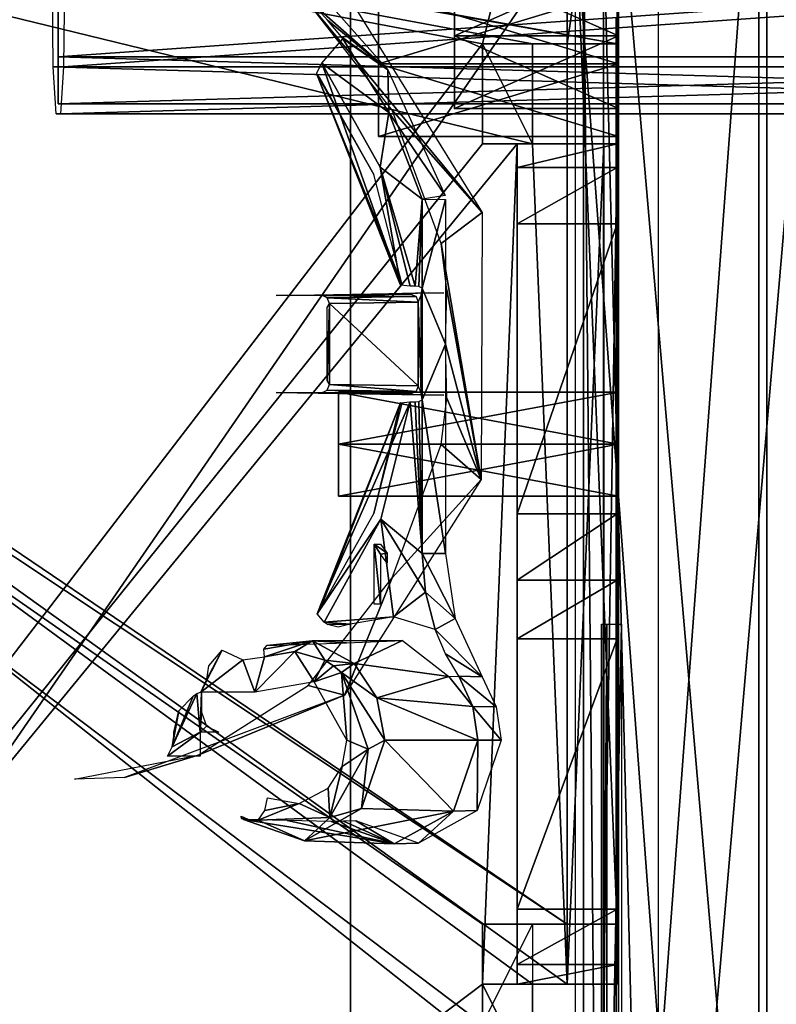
# Model space of a CAD drawing. Header units: millimetres. Extents: x -95 to 107, y -68 to 6.
# Tile 17 of 21: x 46 to 65, y -31 to -6. Entities that reach past the tile are written whole.
import ezdxf

# ---------------------------------------------------------------- set-up
doc = ezdxf.new("R2010")
doc.units = ezdxf.units.MM
doc.header["$LTSCALE"] = 101.851852
doc.layers.get('0').update_dxf_attribs({"linetype": 'CONTINUOUS'})

msp = doc.modelspace()

# ---------------------------------------------------------------- linework, layer by layer
at = {"color": 0, "linetype": 'Continuous'}
for points in [[(16.47, 4.274, 201.306), (16.47, -66.882, 200.754), (65.82, 4.744, 172.817), (16.47, 4.274, 201.306)], [(16.47, -66.882, 200.754), (65.82, -66.91, 172.261), (65.82, 4.744, 172.817), (16.47, -66.882, 200.754)], [(16.673, 4.579, -201.315), (66.023, 4.828, -172.823), (66.023, -66.828, -172.823), (16.673, 4.579, -201.315)], [(16.673, -66.579, -201.315), (16.673, 4.579, -201.315), (66.023, -66.828, -172.823), (16.673, -66.579, -201.315)], [(64.523, -65.239, -171.379), (64.523, 3.239, -171.379), (59.944, -58.2, -174.023), (64.523, -65.239, -171.379)], [(59.944, -58.2, -174.023), (64.523, 3.239, -171.379), (59.944, -3.8, -174.023), (59.944, -58.2, -174.023)], [(64.523, -65.239, -171.379), (64.523, 1.448, -170.7), (64.523, 3.239, -171.379), (64.523, -65.239, -171.379)], [(64.32, 3.166, 171.361), (64.32, -65.309, 170.83), (59.741, -3.893, 173.95), (64.32, 3.166, 171.361)], [(64.32, -65.309, 170.83), (64.32, 3.166, 171.361), (64.32, -63.514, 170.164), (64.32, -65.309, 170.83)], [(64.32, -63.514, 170.164), (64.32, 3.166, 171.361), (64.32, 1.381, 170.668), (64.32, -63.514, 170.164)], [(54.122, -63, -173.784), (54.122, 2, -173.784), (54.122, 2, 173.784), (54.122, -63, -173.784)], [(54.122, -63, 173.784), (54.122, -63, -173.784), (54.122, 2, 173.784), (54.122, -63, 173.784)], [(59.532, 1.5, 170.961), (59.532, -29, 170.961), (15.267, 1, 196.518), (59.532, 1.5, 170.961)], [(57.416, -7, -172.183), (59.532, 1.5, -170.961), (15.267, 1, -196.518), (57.416, -7, -172.183)], [(16.517, 1, -198.683), (60.782, 1.5, -173.126), (60.782, -7, -173.126), (16.517, 1, -198.683)], [(59.532, -7, -170.961), (59.532, 1.5, -170.961), (57.416, -7, -172.183), (59.532, -7, -170.961)], [(59.532, -29, 170.961), (59.532, 1.5, 170.961), (60.782, -29, 173.126), (59.532, -29, 170.961)], [(60.782, -29, 173.126), (59.532, 1.5, 170.961), (60.782, 1.5, 173.126), (60.782, -29, 173.126)], [(59.532, 1.5, -170.961), (59.532, -7, -170.961), (60.782, 1.5, -173.126), (59.532, 1.5, -170.961)], [(60.782, 1.5, -173.126), (59.532, -7, -170.961), (60.782, -7, -173.126), (60.782, 1.5, -173.126)], [(64.523, -63.448, -170.7), (64.523, 1.448, -170.7), (64.523, -65.239, -171.379), (64.523, -63.448, -170.7)], [(57.416, -52.5, 172.183), (57.416, -55, 172.183), (14.401, 1, 197.018), (57.416, -52.5, 172.183)], [(14.401, 1, 197.018), (57.416, -55, 172.183), (15.267, -63, 196.518), (14.401, 1, 197.018)], [(58.282, -52.5, 171.683), (57.416, -52.5, 172.183), (14.401, 1, 197.018), (58.282, -52.5, 171.683)], [(57.416, -31.5, 172.183), (58.282, -52.5, 171.683), (14.401, 1, 197.018), (57.416, -31.5, 172.183)], [(57.416, -29, 172.183), (57.416, -31.5, 172.183), (14.401, 1, 197.018), (57.416, -29, 172.183)], [(59.532, -29, 170.961), (57.416, -29, 172.183), (14.401, 1, 197.018), (59.532, -29, 170.961)], [(15.267, 1, 196.518), (59.532, -29, 170.961), (14.401, 1, 197.018), (15.267, 1, 196.518)], [(14.401, -63, -197.018), (57.416, -7, -172.183), (15.267, 1, -196.518), (14.401, -63, -197.018)], [(15.651, 1, -199.183), (16.517, 1, -198.683), (60.782, -7, -173.126), (15.651, 1, -199.183)], [(16.517, -63, -198.683), (15.651, 1, -199.183), (58.666, -33, -174.348), (16.517, -63, -198.683)], [(58.666, -33, -174.348), (15.651, 1, -199.183), (58.666, -30.5, -174.348), (58.666, -33, -174.348)], [(58.666, -30.5, -174.348), (15.651, 1, -199.183), (59.532, -30.5, -173.848), (58.666, -30.5, -174.348)], [(59.532, -30.5, -173.848), (15.651, 1, -199.183), (58.666, -9.5, -174.348), (59.532, -30.5, -173.848)], [(58.666, -9.5, -174.348), (15.651, 1, -199.183), (58.666, -7, -174.348), (58.666, -9.5, -174.348)], [(58.666, -7, -174.348), (15.651, 1, -199.183), (60.782, -7, -173.126), (58.666, -7, -174.348)], [(65.82, -60.5, 169.8), (65.82, -1.5, 169.8), (60.82, -59.5, 169.8), (65.82, -60.5, 169.8)], [(60.82, -59.5, 169.8), (65.82, -1.5, 169.8), (60.82, -2.5, 169.8), (60.82, -59.5, 169.8)], [(65.82, -60.5, -170.2), (60.82, -2.5, -170.2), (65.82, -1.5, -170.2), (65.82, -60.5, -170.2)], [(60.82, -59.5, 169.8), (60.82, -2.5, 169.8), (60.82, -4.5, 163.875), (60.82, -59.5, 169.8)], [(60.82, -3.469, -151.907), (60.82, -57.5, 151.375), (60.82, -2.5, -152.28), (60.82, -3.469, -151.907)], [(60.82, -2.5, -152.28), (60.82, -57.5, 151.375), (60.82, -4.5, 151.375), (60.82, -2.5, -152.28)], [(60.82, -59.5, -170.2), (60.82, -57.5, -164.28), (60.82, -2.5, -170.2), (60.82, -59.5, -170.2)], [(60.82, -2.5, -170.2), (60.82, -57.5, -164.28), (60.82, -4.5, -164.28), (60.82, -2.5, -170.2)], [(60.82, -59.5, -170.2), (60.82, -2.5, -170.2), (65.82, -60.5, -170.2), (60.82, -59.5, -170.2)], [(60.82, -4.5, -151.78), (60.82, -57.5, 151.375), (60.82, -3.469, -151.907), (60.82, -4.5, -151.78)], [(59.741, -3.893, 173.95), (64.32, -65.309, 170.83), (59.741, -58.291, 173.528), (59.741, -3.893, 173.95)], [(59.944, -58.2, -174.023), (59.944, -3.8, -174.023), (60.444, -58.2, -174.889), (59.944, -58.2, -174.023)], [(59.944, -3.8, -174.023), (60.444, -3.8, -174.889), (60.444, -58.2, -174.889), (59.944, -3.8, -174.023)], [(60.444, -58.2, -174.889), (60.444, -3.8, -174.889), (61.81, -58.2, -175.255), (60.444, -58.2, -174.889)], [(61.81, -58.2, -175.255), (60.444, -3.8, -174.889), (61.81, -3.8, -175.255), (61.81, -58.2, -175.255)], [(86.812, -4.5, -164.041), (86.813, -7.328, -162.869), (46.812, -4.5, -164.019), (86.812, -4.5, -164.041)], [(46.812, -4.5, -164.019), (86.813, -7.328, -162.869), (46.813, -7.328, -162.848), (46.812, -4.5, -164.019)], [(86.818, -7.328, -153.212), (86.818, -4.5, -152.041), (46.818, -7.328, -153.191), (86.818, -7.328, -153.212)], [(46.818, -7.328, -153.191), (86.818, -4.5, -152.041), (46.818, -4.5, -152.019), (46.818, -7.328, -153.191)], [(60.82, -59.5, 169.8), (60.82, -4.5, 163.875), (60.82, -57.5, 163.875), (60.82, -59.5, 169.8)], [(60.82, -57.5, 151.375), (60.82, -54.496, 152.62), (60.82, -4.5, 151.375), (60.82, -57.5, 151.375)], [(60.82, -4.5, 151.375), (60.82, -54.496, 152.62), (60.82, -7.505, 152.621), (60.82, -4.5, 151.375)], [(60.82, -58.531, 151.502), (60.82, -57.5, 151.375), (60.82, -4.5, -151.78), (60.82, -58.531, 151.502)], [(60.82, -59.5, 151.875), (60.82, -58.531, 151.502), (60.82, -4.5, -151.78), (60.82, -59.5, 151.875)], [(60.82, -57.5, -151.78), (60.82, -59.5, 151.875), (60.82, -4.5, -151.78), (60.82, -57.5, -151.78)], [(60.82, -7.504, -153.025), (60.82, -57.5, -151.78), (60.82, -4.5, -151.78), (60.82, -7.504, -153.025)], [(60.82, -57.5, -164.28), (60.82, -54.496, -163.035), (60.82, -4.5, -164.28), (60.82, -57.5, -164.28)], [(60.82, -4.5, -164.28), (60.82, -54.496, -163.035), (60.82, -7.505, -163.034), (60.82, -4.5, -164.28)], [(60.82, -4.5, 163.875), (60.82, -7.504, 162.63), (60.82, -57.5, 163.875), (60.82, -4.5, 163.875)], [(86.65, -4.75, 151.211), (86.681, -7.578, 152.382), (46.664, -4.75, 152.277), (86.65, -4.75, 151.211)], [(46.664, -4.75, 152.277), (86.681, -7.578, 152.382), (46.695, -7.578, 153.448), (46.664, -4.75, 152.277)], [(86.938, -7.578, 162.035), (86.97, -4.75, 163.206), (46.953, -7.578, 163.102), (86.938, -7.578, 162.035)], [(46.953, -7.578, 163.102), (86.97, -4.75, 163.206), (46.984, -4.75, 164.273), (46.953, -7.578, 163.102)], [(56.72, -8.616, -147.347), (56.72, -6.8, -146.3), (56.72, -4.976, -147.361), (56.72, -8.616, -147.347)], [(56.72, -8.624, -149.439), (56.72, -8.616, -147.347), (56.72, -4.976, -147.361), (56.72, -8.624, -149.439)], [(56.72, -4.984, -149.453), (56.72, -8.624, -149.439), (56.72, -4.976, -147.361), (56.72, -4.984, -149.453)], [(56.72, -4.976, -147.361), (56.72, -6.8, -146.3), (60.82, -4.981, -147.35), (56.72, -4.976, -147.361)], [(56.72, -8.616, -38.347), (56.72, -6.8, -37.3), (56.72, -4.976, -38.361), (56.72, -8.616, -38.347)], [(56.72, -8.624, -40.439), (56.72, -8.616, -38.347), (56.72, -4.976, -38.361), (56.72, -8.624, -40.439)], [(56.72, -4.984, -40.453), (56.72, -8.624, -40.439), (56.72, -4.976, -38.361), (56.72, -4.984, -40.453)], [(56.72, -4.976, -38.361), (56.72, -6.8, -37.3), (60.82, -4.981, -38.35), (56.72, -4.976, -38.361)], [(56.72, -6.8, -146.3), (60.82, -6.8, -146.3), (60.82, -4.981, -147.35), (56.72, -6.8, -146.3)], [(60.82, -6.8, -150.5), (56.72, -4.984, -149.453), (60.82, -4.981, -149.45), (60.82, -6.8, -150.5)], [(56.72, -6.8, -37.3), (60.82, -6.8, -37.3), (60.82, -4.981, -38.35), (56.72, -6.8, -37.3)], [(60.82, -6.8, -41.5), (56.72, -4.984, -40.453), (60.82, -4.981, -40.45), (60.82, -6.8, -41.5)], [(56.72, -6.8, -150.5), (56.72, -8.624, -149.439), (56.72, -4.984, -149.453), (56.72, -6.8, -150.5)], [(56.72, -6.8, -150.5), (56.72, -4.984, -149.453), (60.82, -6.8, -150.5), (56.72, -6.8, -150.5)], [(56.72, -6.8, -41.5), (56.72, -8.624, -40.439), (56.72, -4.984, -40.453), (56.72, -6.8, -41.5)], [(56.72, -6.8, -41.5), (56.72, -4.984, -40.453), (60.82, -6.8, -41.5), (56.72, -6.8, -41.5)], [(52.865, -5.169, 174.47), (55.054, -7.653, 173.206), (53.187, -6.006, 172.892), (52.865, -5.169, 174.47)], [(54.05, -5.791, 177.017), (57.413, -11.218, 175.076), (53.061, -5.968, 174.697), (54.05, -5.791, 177.017)], [(54.82, -7.5, 145.4), (60.82, -5.681, 144.35), (54.82, -5.681, 144.35), (54.82, -7.5, 145.4)], [(60.82, -5.681, 142.25), (60.82, -7.5, 141.2), (54.82, -5.681, 142.25), (60.82, -5.681, 142.25)], [(60.82, -7.5, 141.2), (54.82, -7.5, 141.2), (54.82, -5.681, 142.25), (60.82, -7.5, 141.2)], [(54.82, -7.5, 145.4), (60.82, -7.5, 145.4), (60.82, -5.681, 144.35), (54.82, -7.5, 145.4)], [(54.82, -7.5, 93.4), (60.82, -5.681, 92.35), (54.82, -5.681, 92.35), (54.82, -7.5, 93.4)], [(60.82, -7.5, 89.2), (54.82, -7.5, 89.2), (54.82, -5.681, 90.25), (60.82, -7.5, 89.2)], [(60.82, -5.681, 90.25), (60.82, -7.5, 89.2), (54.82, -5.681, 90.25), (60.82, -5.681, 90.25)], [(54.82, -7.5, 93.4), (60.82, -7.5, 93.4), (60.82, -5.681, 92.35), (54.82, -7.5, 93.4)], [(60.82, -5.681, 83.25), (60.82, -7.5, 82.2), (54.82, -5.681, 83.25), (60.82, -5.681, 83.25)], [(54.82, -7.5, 86.4), (60.82, -5.681, 85.35), (54.82, -5.681, 85.35), (54.82, -7.5, 86.4)], [(60.82, -7.5, 82.2), (54.82, -7.5, 82.2), (54.82, -5.681, 83.25), (60.82, -7.5, 82.2)], [(54.82, -7.5, 86.4), (60.82, -7.5, 86.4), (60.82, -5.681, 85.35), (54.82, -7.5, 86.4)], [(54.82, -7.5, 34.4), (60.82, -7.5, 34.4), (60.82, -5.681, 33.35), (54.82, -7.5, 34.4)], [(60.82, -7.5, 30.2), (54.82, -7.5, 30.2), (54.82, -5.681, 31.25), (60.82, -7.5, 30.2)], [(60.82, -5.681, 31.25), (60.82, -7.5, 30.2), (54.82, -5.681, 31.25), (60.82, -5.681, 31.25)], [(54.82, -7.5, 34.4), (60.82, -5.681, 33.35), (54.82, -5.681, 33.35), (54.82, -7.5, 34.4)], [(53.061, -5.968, 174.697), (57.413, -11.218, 175.076), (55.163, -8.653, 173.484), (53.061, -5.968, 174.697)], [(53.187, -6.006, 172.892), (55.054, -7.653, 173.206), (53.548, -6.407, 172.684), (53.187, -6.006, 172.892)], [(60.76, -7.9, -62.15), (60.76, -6.35, -62.65), (60.76, -7.9, -63.2), (60.76, -7.9, -62.15)], [(60.76, -6.497, -62.297), (60.76, -6.35, -62.65), (60.76, -7.9, -62.15), (60.76, -6.497, -62.297)], [(60.76, -7.9, -63.2), (60.76, -6.35, -63.7), (60.76, -7.753, -63.553), (60.76, -7.9, -63.2)], [(60.76, -6.35, -62.65), (60.76, -6.35, -63.7), (60.76, -7.9, -63.2), (60.76, -6.35, -62.65)], [(60.76, -6.35, -63.7), (60.76, -7.4, -63.7), (60.76, -7.753, -63.553), (60.76, -6.35, -63.7)], [(60.76, -7.5, -63.8), (60.76, -6.35, -116.6), (60.76, -54.2, -63.8), (60.76, -7.5, -63.8)], [(60.76, -6.35, -63.8), (60.76, -6.35, -116.6), (60.76, -7.5, -63.8), (60.76, -6.35, -63.8)], [(60.76, -6.35, -116.6), (60.76, -55.35, -63.8), (60.76, -54.2, -63.8), (60.76, -6.35, -116.6)], [(60.76, -55.35, -116.6), (60.76, -55.35, -63.8), (60.76, -6.35, -116.6), (60.76, -55.35, -116.6)], [(60.76, -6.35, -130.65), (60.76, -6.497, -131.003), (60.76, -6.35, -116.7), (60.76, -6.35, -130.65)], [(60.76, -6.35, -116.7), (60.76, -6.497, -131.003), (60.76, -6.65, -116.7), (60.76, -6.35, -116.7)], [(53.548, -6.407, 172.684), (55.054, -7.653, 173.206), (53.891, -6.827, 172.486), (53.548, -6.407, 172.684)], [(60.76, -6.85, -62.15), (60.76, -6.497, -62.297), (60.76, -7.9, -62.15), (60.76, -6.85, -62.15)], [(60.76, -6.497, -131.003), (60.76, -6.85, -131.15), (60.76, -6.65, -116.7), (60.76, -6.497, -131.003)], [(53.93, -6.877, 172.464), (55.081, -8.717, 171.799), (53.406, -7.481, 172.766), (53.93, -6.877, 172.464)], [(53.891, -6.827, 172.486), (55.054, -7.653, 173.206), (53.93, -6.877, 172.464), (53.891, -6.827, 172.486)], [(55.081, -8.717, 171.799), (53.93, -6.877, 172.464), (55.054, -7.653, 173.206), (55.081, -8.717, 171.799)], [(56.72, -6.8, -146.3), (56.72, -8.616, -147.347), (60.82, -6.8, -146.3), (56.72, -6.8, -146.3)], [(60.82, -6.8, -146.3), (56.72, -8.616, -147.347), (60.82, -8.619, -147.35), (60.82, -6.8, -146.3)], [(56.72, -8.624, -149.439), (56.72, -6.8, -150.5), (60.82, -8.619, -149.45), (56.72, -8.624, -149.439)], [(60.82, -8.619, -149.45), (56.72, -6.8, -150.5), (60.82, -6.8, -150.5), (60.82, -8.619, -149.45)], [(56.72, -6.8, -37.3), (56.72, -8.616, -38.347), (60.82, -6.8, -37.3), (56.72, -6.8, -37.3)], [(60.82, -6.8, -37.3), (56.72, -8.616, -38.347), (60.82, -8.619, -38.35), (60.82, -6.8, -37.3)], [(56.72, -8.624, -40.439), (56.72, -6.8, -41.5), (60.82, -8.619, -40.45), (56.72, -8.624, -40.439)], [(60.82, -8.619, -40.45), (56.72, -6.8, -41.5), (60.82, -6.8, -41.5), (60.82, -8.619, -40.45)], [(60.76, -55.05, -116.61), (60.76, -6.65, -116.61), (60.76, -55.05, -116.7), (60.76, -55.05, -116.61)], [(60.76, -55.05, -116.7), (60.76, -6.65, -116.61), (60.76, -54.85, -131.15), (60.76, -55.05, -116.7)], [(60.76, -54.85, -131.15), (60.76, -6.65, -116.61), (60.76, -44.35, -130.85), (60.76, -54.85, -131.15)], [(60.76, -44.35, -130.85), (60.76, -6.65, -116.61), (60.76, -12.35, -130.85), (60.76, -44.35, -130.85)], [(60.76, -12.35, -130.85), (60.76, -6.65, -116.61), (60.76, -12.35, -131.15), (60.76, -12.35, -130.85)], [(60.76, -12.35, -131.15), (60.76, -6.65, -116.61), (60.76, -6.85, -131.15), (60.76, -12.35, -131.15)], [(60.76, -6.85, -131.15), (60.76, -6.65, -116.61), (60.76, -6.65, -116.7), (60.76, -6.85, -131.15)], [(57.416, -9.5, -172.183), (57.416, -7, -172.183), (14.401, -63, -197.018), (57.416, -9.5, -172.183)], [(59.532, -7, -170.961), (57.416, -7, -172.183), (58.666, -7, -174.348), (59.532, -7, -170.961)], [(57.416, -7, -172.183), (57.416, -9.5, -172.183), (58.666, -9.5, -174.348), (57.416, -7, -172.183)], [(57.416, -7, -172.183), (58.666, -9.5, -174.348), (58.666, -7, -174.348), (57.416, -7, -172.183)], [(59.532, -7, -170.961), (58.666, -7, -174.348), (60.782, -7, -173.126), (59.532, -7, -170.961)], [(86.813, -7.328, -162.869), (86.814, -8.5, -160.041), (46.813, -7.328, -162.848), (86.813, -7.328, -162.869)], [(86.814, -8.5, -160.041), (46.814, -8.5, -160.019), (46.813, -7.328, -162.848), (86.814, -8.5, -160.041)], [(86.816, -8.5, -156.041), (86.818, -7.328, -153.212), (46.816, -8.5, -156.019), (86.816, -8.5, -156.041)], [(46.816, -8.5, -156.019), (86.818, -7.328, -153.212), (46.818, -7.328, -153.191), (46.816, -8.5, -156.019)], [(86.681, -7.578, 152.382), (86.756, -8.75, 155.209), (46.695, -7.578, 153.448), (86.681, -7.578, 152.382)], [(86.756, -8.75, 155.209), (46.77, -8.75, 156.276), (46.695, -7.578, 153.448), (86.756, -8.75, 155.209)], [(86.863, -8.75, 159.208), (86.938, -7.578, 162.035), (46.877, -8.75, 160.274), (86.863, -8.75, 159.208)], [(46.877, -8.75, 160.274), (86.938, -7.578, 162.035), (46.953, -7.578, 163.102), (46.877, -8.75, 160.274)], [(53.406, -7.481, 172.766), (55.37, -13.03, 171.799), (53.27, -7.738, 173.01), (53.406, -7.481, 172.766)], [(53.406, -7.481, 172.766), (55.081, -8.717, 171.799), (54.861, -10.08, 171.926), (53.406, -7.481, 172.766)], [(53.406, -7.481, 172.766), (54.861, -10.08, 171.926), (55.37, -13.03, 171.799), (53.406, -7.481, 172.766)], [(54.82, -7.5, 141.2), (60.82, -9.319, 142.25), (54.82, -9.319, 142.25), (54.82, -7.5, 141.2)], [(60.82, -7.5, 141.2), (60.82, -9.319, 142.25), (54.82, -7.5, 141.2), (60.82, -7.5, 141.2)], [(54.82, -9.319, 144.35), (60.82, -7.5, 145.4), (54.82, -7.5, 145.4), (54.82, -9.319, 144.35)], [(60.82, -9.319, 144.35), (60.82, -7.5, 145.4), (54.82, -9.319, 144.35), (60.82, -9.319, 144.35)], [(54.82, -7.5, 89.2), (60.82, -9.319, 90.25), (54.82, -9.319, 90.25), (54.82, -7.5, 89.2)], [(60.82, -7.5, 89.2), (60.82, -9.319, 90.25), (54.82, -7.5, 89.2), (60.82, -7.5, 89.2)], [(54.82, -9.319, 92.35), (60.82, -7.5, 93.4), (54.82, -7.5, 93.4), (54.82, -9.319, 92.35)], [(60.82, -9.319, 92.35), (60.82, -7.5, 93.4), (54.82, -9.319, 92.35), (60.82, -9.319, 92.35)], [(54.82, -7.5, 82.2), (60.82, -9.319, 83.25), (54.82, -9.319, 83.25), (54.82, -7.5, 82.2)], [(60.82, -7.5, 82.2), (60.82, -9.319, 83.25), (54.82, -7.5, 82.2), (60.82, -7.5, 82.2)], [(54.82, -9.319, 85.35), (60.82, -7.5, 86.4), (54.82, -7.5, 86.4), (54.82, -9.319, 85.35)], [(60.82, -9.319, 85.35), (60.82, -7.5, 86.4), (54.82, -9.319, 85.35), (60.82, -9.319, 85.35)], [(60.82, -9.319, 33.35), (60.82, -7.5, 34.4), (54.82, -9.319, 33.35), (60.82, -9.319, 33.35)], [(54.82, -9.319, 33.35), (60.82, -7.5, 34.4), (54.82, -7.5, 34.4), (54.82, -9.319, 33.35)], [(60.82, -7.5, 30.2), (60.82, -9.319, 31.25), (54.82, -7.5, 30.2), (60.82, -7.5, 30.2)], [(54.82, -7.5, 30.2), (60.82, -9.319, 31.25), (54.82, -9.319, 31.25), (54.82, -7.5, 30.2)], [(60.76, -53.847, -63.653), (60.76, -7.5, -63.8), (60.76, -54.2, -63.8), (60.76, -53.847, -63.653)], [(60.76, -7.853, -63.653), (60.76, -7.5, -63.8), (60.76, -53.847, -63.653), (60.76, -7.853, -63.653)], [(60.82, -54.495, -153.026), (60.82, -57.5, -151.78), (60.82, -7.504, -153.025), (60.82, -54.495, -153.026)], [(60.82, -8.75, -156.03), (60.82, -54.495, -153.026), (60.82, -7.504, -153.025), (60.82, -8.75, -156.03)], [(60.82, -7.504, 162.63), (60.82, -8.75, 159.625), (60.82, -54.495, 162.629), (60.82, -7.504, 162.63)], [(60.82, -57.5, 163.875), (60.82, -7.504, 162.63), (60.82, -54.495, 162.629), (60.82, -57.5, 163.875)], [(60.82, -54.496, 152.62), (60.82, -53.25, 155.625), (60.82, -7.505, 152.621), (60.82, -54.496, 152.62)], [(60.82, -7.505, 152.621), (60.82, -53.25, 155.625), (60.82, -8.75, 155.625), (60.82, -7.505, 152.621)], [(60.82, -54.496, -163.035), (60.82, -53.25, -160.03), (60.82, -7.505, -163.034), (60.82, -54.496, -163.035)], [(60.82, -7.505, -163.034), (60.82, -53.25, -160.03), (60.82, -8.75, -160.03), (60.82, -7.505, -163.034)], [(55.37, -13.03, 171.799), (55.412, -13.017, 172.175), (53.27, -7.738, 173.01), (55.37, -13.03, 171.799)], [(53.27, -7.738, 173.01), (55.412, -13.017, 172.175), (54.704, -10.264, 172.584), (53.27, -7.738, 173.01)], [(53.357, -7.851, 173.362), (53.27, -7.738, 173.01), (54.704, -10.264, 172.584), (53.357, -7.851, 173.362)], [(56.483, -10.79, 172.381), (55.081, -8.717, 171.799), (55.054, -7.653, 173.206), (56.483, -10.79, 172.381)], [(60.76, -53.7, -63.3), (60.76, -7.853, -63.653), (60.76, -53.847, -63.653), (60.76, -53.7, -63.3)], [(60.76, -8, -63.3), (60.76, -7.853, -63.653), (60.76, -53.7, -63.3), (60.76, -8, -63.3)], [(60.76, -53.7, -62.15), (60.76, -8, -63.3), (60.76, -53.7, -63.3), (60.76, -53.7, -62.15)], [(60.76, -8, -62.15), (60.76, -8, -63.3), (60.76, -53.7, -62.15), (60.76, -8, -62.15)], [(86.814, -8.5, -160.041), (46.816, -8.5, -156.019), (46.814, -8.5, -160.019), (86.814, -8.5, -160.041)], [(86.814, -8.5, -160.041), (86.816, -8.5, -156.041), (46.816, -8.5, -156.019), (86.814, -8.5, -160.041)], [(86.756, -8.75, 155.209), (46.877, -8.75, 160.274), (46.77, -8.75, 156.276), (86.756, -8.75, 155.209)], [(86.756, -8.75, 155.209), (86.863, -8.75, 159.208), (46.877, -8.75, 160.274), (86.756, -8.75, 155.209)], [(55.081, -8.717, 171.799), (55.913, -10.883, 171.319), (54.861, -10.08, 171.926), (55.081, -8.717, 171.799)], [(55.913, -10.883, 171.319), (55.081, -8.717, 171.799), (56.483, -10.79, 172.381), (55.913, -10.883, 171.319)], [(55.163, -8.653, 173.484), (57.413, -11.218, 175.076), (56.385, -11.985, 172.778), (55.163, -8.653, 173.484)], [(56.72, -8.616, -147.347), (56.72, -8.624, -149.439), (60.82, -8.619, -147.35), (56.72, -8.616, -147.347)], [(56.72, -8.616, -38.347), (56.72, -8.624, -40.439), (60.82, -8.619, -38.35), (56.72, -8.616, -38.347)], [(60.82, -8.619, -147.35), (56.72, -8.624, -149.439), (60.82, -8.619, -149.45), (60.82, -8.619, -147.35)], [(60.82, -8.619, -38.35), (56.72, -8.624, -40.439), (60.82, -8.619, -40.45), (60.82, -8.619, -38.35)], [(60.82, -8.75, 155.625), (60.82, -53.25, 155.625), (60.82, -53.25, 159.625), (60.82, -8.75, 155.625)], [(60.82, -53.25, -156.03), (60.82, -54.495, -153.026), (60.82, -8.75, -156.03), (60.82, -53.25, -156.03)], [(60.82, -53.25, -160.03), (60.82, -53.25, -156.03), (60.82, -8.75, -160.03), (60.82, -53.25, -160.03)], [(60.82, -8.75, -160.03), (60.82, -53.25, -156.03), (60.82, -8.75, -156.03), (60.82, -8.75, -160.03)], [(60.82, -8.75, 159.625), (60.82, -8.75, 155.625), (60.82, -53.25, 159.625), (60.82, -8.75, 159.625)], [(60.82, -54.495, 162.629), (60.82, -8.75, 159.625), (60.82, -53.25, 159.625), (60.82, -54.495, 162.629)], [(54.82, -9.319, 142.25), (60.82, -9.319, 144.35), (54.82, -9.319, 144.35), (54.82, -9.319, 142.25)], [(60.82, -9.319, 142.25), (60.82, -9.319, 144.35), (54.82, -9.319, 142.25), (60.82, -9.319, 142.25)], [(54.82, -9.319, 90.25), (60.82, -9.319, 92.35), (54.82, -9.319, 92.35), (54.82, -9.319, 90.25)], [(60.82, -9.319, 90.25), (60.82, -9.319, 92.35), (54.82, -9.319, 90.25), (60.82, -9.319, 90.25)], [(54.82, -9.319, 83.25), (60.82, -9.319, 85.35), (54.82, -9.319, 85.35), (54.82, -9.319, 83.25)], [(60.82, -9.319, 83.25), (60.82, -9.319, 85.35), (54.82, -9.319, 83.25), (60.82, -9.319, 83.25)], [(60.82, -9.319, 31.25), (60.82, -9.319, 33.35), (54.82, -9.319, 31.25), (60.82, -9.319, 31.25)], [(54.82, -9.319, 31.25), (60.82, -9.319, 33.35), (54.82, -9.319, 33.35), (54.82, -9.319, 31.25)], [(58.282, -9.5, -171.683), (57.416, -9.5, -172.183), (14.401, -63, -197.018), (58.282, -9.5, -171.683)], [(57.416, -30.5, -172.183), (58.282, -9.5, -171.683), (14.401, -63, -197.018), (57.416, -30.5, -172.183)], [(58.282, -30.5, -171.683), (58.282, -9.5, -171.683), (57.416, -30.5, -172.183), (58.282, -30.5, -171.683)], [(57.416, -9.5, -172.183), (58.282, -9.5, -171.683), (59.532, -9.5, -173.848), (57.416, -9.5, -172.183)], [(57.416, -9.5, -172.183), (59.532, -9.5, -173.848), (58.666, -9.5, -174.348), (57.416, -9.5, -172.183)], [(59.532, -9.5, -173.848), (58.282, -9.5, -171.683), (60.782, -9.5, -171.683), (59.532, -9.5, -173.848)], [(58.282, -9.5, -171.683), (58.282, -30.5, -171.683), (58.282, -9.5, -159.126), (58.282, -9.5, -171.683)], [(58.282, -9.5, -159.126), (58.282, -30.5, -171.683), (58.282, -10.086, -157.712), (58.282, -9.5, -159.126)], [(58.282, -9.5, -159.126), (58.282, -10.086, -157.712), (60.782, -9.5, -159.126), (58.282, -9.5, -159.126)], [(58.282, -10.086, -157.712), (60.782, -10.086, -157.712), (60.782, -9.5, -159.126), (58.282, -10.086, -157.712)], [(58.282, -9.5, -171.683), (58.282, -9.5, -159.126), (60.782, -9.5, -171.683), (58.282, -9.5, -171.683)], [(58.282, -9.5, -159.126), (60.782, -9.5, -159.126), (60.782, -9.5, -171.683), (58.282, -9.5, -159.126)], [(59.532, -9.5, -173.848), (59.532, -30.5, -173.848), (58.666, -9.5, -174.348), (59.532, -9.5, -173.848)], [(59.532, -9.5, -173.848), (60.782, -9.5, -171.683), (60.446, -9.5, -172.932), (59.532, -9.5, -173.848)], [(59.532, -30.5, -173.848), (59.532, -9.5, -173.848), (60.446, -9.5, -172.932), (59.532, -30.5, -173.848)], [(60.446, -30.5, -172.932), (59.532, -30.5, -173.848), (60.446, -9.5, -172.932), (60.446, -30.5, -172.932)], [(60.782, -30.5, -171.683), (60.446, -30.5, -172.932), (60.782, -9.5, -171.683), (60.782, -30.5, -171.683)], [(60.782, -9.5, -171.683), (60.446, -30.5, -172.932), (60.446, -9.5, -172.932), (60.782, -9.5, -171.683)], [(60.782, -30.5, -167.529), (60.782, -30.5, -171.683), (60.782, -9.5, -171.683), (60.782, -30.5, -167.529)], [(60.782, -30.006, -165.364), (60.782, -30.5, -167.529), (60.782, -9.5, -171.683), (60.782, -30.006, -165.364)], [(60.782, -28.623, -163.625), (60.782, -30.006, -165.364), (60.782, -9.5, -171.683), (60.782, -28.623, -163.625)], [(60.782, -21.87, -158.222), (60.782, -28.623, -163.625), (60.782, -9.5, -171.683), (60.782, -21.87, -158.222)], [(60.782, -20.401, -157.408), (60.782, -21.87, -158.222), (60.782, -9.5, -171.683), (60.782, -20.401, -157.408)], [(60.782, -18.746, -157.126), (60.782, -20.401, -157.408), (60.782, -9.5, -171.683), (60.782, -18.746, -157.126)], [(60.782, -11.5, -157.126), (60.782, -18.746, -157.126), (60.782, -9.5, -171.683), (60.782, -11.5, -157.126)], [(60.782, -10.086, -157.712), (60.782, -11.5, -157.126), (60.782, -9.5, -171.683), (60.782, -10.086, -157.712)], [(60.782, -9.5, -159.126), (60.782, -10.086, -157.712), (60.782, -9.5, -171.683), (60.782, -9.5, -159.126)], [(54.861, -10.08, 171.926), (55.913, -10.883, 171.319), (55.736, -13.052, 171.42), (54.861, -10.08, 171.926)], [(55.608, -13.052, 171.495), (54.861, -10.08, 171.926), (55.736, -13.052, 171.42), (55.608, -13.052, 171.495)], [(54.861, -10.08, 171.926), (55.608, -13.052, 171.495), (55.37, -13.03, 171.799), (54.861, -10.08, 171.926)], [(58.282, -10.086, -157.712), (58.282, -30.5, -171.683), (58.282, -11.5, -157.126), (58.282, -10.086, -157.712)], [(58.282, -10.086, -157.712), (58.282, -11.5, -157.126), (60.782, -10.086, -157.712), (58.282, -10.086, -157.712)], [(58.282, -11.5, -157.126), (60.782, -11.5, -157.126), (60.782, -10.086, -157.712), (58.282, -11.5, -157.126)], [(55.736, -13.052, 171.42), (55.913, -10.883, 171.319), (55.828, -13.066, 171.368), (55.736, -13.052, 171.42)], [(55.913, -10.883, 171.319), (55.913, -13.107, 171.319), (55.828, -13.066, 171.368), (55.913, -10.883, 171.319)], [(55.913, -10.883, 171.319), (56.497, -10.887, 172.373), (55.913, -13.107, 171.319), (55.913, -10.883, 171.319)], [(56.497, -10.887, 172.373), (56.497, -14.5, 172.373), (55.913, -13.107, 171.319), (56.497, -10.887, 172.373)], [(57.413, -11.218, 175.076), (57.383, -17.889, 175.093), (56.385, -11.985, 172.778), (57.413, -11.218, 175.076)], [(58.282, -30.5, -171.683), (58.282, -18.746, -157.126), (58.282, -11.5, -157.126), (58.282, -30.5, -171.683)], [(58.282, -11.5, -157.126), (58.282, -18.746, -157.126), (60.782, -11.5, -157.126), (58.282, -11.5, -157.126)], [(58.282, -18.746, -157.126), (60.782, -18.746, -157.126), (60.782, -11.5, -157.126), (58.282, -18.746, -157.126)], [(56.385, -11.985, 172.778), (57.383, -17.889, 175.093), (56.524, -13.147, 172.597), (56.385, -11.985, 172.778)], [(56.075, -13.224, 174.691), (53.42, -13.289, 167.559), (52.259, -13.289, 168.229), (56.075, -13.224, 174.691)], [(53.42, -13.289, 167.559), (56.075, -13.224, 174.691), (55.24, -13.246, 172.272), (53.42, -13.289, 167.559)], [(55.181, -13.25, 171.745), (53.42, -13.289, 167.559), (55.24, -13.246, 172.272), (55.181, -13.25, 171.745)], [(55.509, -13.252, 171.323), (53.42, -13.289, 167.559), (55.181, -13.25, 171.745), (55.509, -13.252, 171.323)], [(55.637, -13.252, 171.249), (53.42, -13.289, 167.559), (55.509, -13.252, 171.323), (55.637, -13.252, 171.249)], [(55.637, -13.252, 171.249), (55.761, -13.31, 171.18), (53.42, -13.289, 167.559), (55.637, -13.252, 171.249)], [(56.075, -13.224, 174.691), (56.455, -13.224, 174.472), (55.24, -13.246, 172.272), (56.075, -13.224, 174.691)], [(55.811, -13.452, 171.15), (55.886, -13.279, 171.275), (55.886, -15.721, 171.275), (55.811, -13.452, 171.15)], [(55.913, -13.107, 171.319), (55.913, -15.893, 171.319), (55.886, -15.721, 171.275), (55.913, -13.107, 171.319)], [(55.886, -13.279, 171.275), (55.913, -13.107, 171.319), (55.886, -15.721, 171.275), (55.886, -13.279, 171.275)], [(55.913, -13.107, 171.319), (56.497, -14.5, 172.373), (55.913, -15.893, 171.319), (55.913, -13.107, 171.319)], [(56.524, -13.147, 172.597), (57.383, -17.889, 175.093), (56.497, -14.5, 172.373), (56.524, -13.147, 172.597)], [(53.42, -13.289, 167.559), (55.761, -13.31, 171.18), (53.541, -13.348, 167.486), (53.42, -13.289, 167.559)], [(55.761, -13.31, 171.18), (55.811, -13.452, 171.15), (53.541, -13.348, 167.486), (55.761, -13.31, 171.18)], [(55.811, -13.452, 171.15), (53.592, -13.489, 167.457), (53.541, -13.348, 167.486), (55.811, -13.452, 171.15)], [(53.541, -13.589, 167.372), (53.592, -13.489, 167.457), (53.541, -15.411, 167.372), (53.541, -13.589, 167.372)], [(53.541, -15.411, 167.372), (53.592, -13.489, 167.457), (53.592, -15.511, 167.457), (53.541, -15.411, 167.372)], [(53.592, -13.489, 167.457), (55.811, -13.452, 171.15), (55.811, -15.548, 171.15), (53.592, -13.489, 167.457)], [(53.592, -15.511, 167.457), (53.592, -13.489, 167.457), (55.811, -15.548, 171.15), (53.592, -15.511, 167.457)], [(55.811, -15.548, 171.15), (55.811, -13.452, 171.15), (55.886, -15.721, 171.275), (55.811, -15.548, 171.15)], [(55.913, -15.893, 171.319), (56.497, -14.5, 172.373), (56.497, -19.735, 172.373), (55.913, -15.893, 171.319)], [(56.497, -14.5, 172.373), (57.383, -17.889, 175.093), (56.524, -15.851, 172.596), (56.497, -14.5, 172.373)], [(53.42, -15.711, 167.559), (55.637, -15.748, 171.249), (52.259, -15.711, 168.229), (53.42, -15.711, 167.559)], [(52.259, -15.711, 168.229), (55.637, -15.748, 171.249), (55.509, -15.748, 171.323), (52.259, -15.711, 168.229)], [(56.075, -15.776, 174.691), (52.259, -15.711, 168.229), (56.455, -15.776, 174.472), (56.075, -15.776, 174.691)], [(56.455, -15.776, 174.472), (52.259, -15.711, 168.229), (55.24, -15.754, 172.272), (56.455, -15.776, 174.472)], [(55.24, -15.754, 172.272), (52.259, -15.711, 168.229), (55.181, -15.75, 171.745), (55.24, -15.754, 172.272)], [(55.181, -15.75, 171.745), (52.259, -15.711, 168.229), (55.509, -15.748, 171.323), (55.181, -15.75, 171.745)], [(53.541, -15.652, 167.486), (55.637, -15.748, 171.249), (53.42, -15.711, 167.559), (53.541, -15.652, 167.486)], [(53.592, -15.511, 167.457), (55.761, -15.69, 171.18), (53.541, -15.652, 167.486), (53.592, -15.511, 167.457)], [(55.761, -15.69, 171.18), (55.637, -15.748, 171.249), (53.541, -15.652, 167.486), (55.761, -15.69, 171.18)], [(53.592, -15.511, 167.457), (55.811, -15.548, 171.15), (55.761, -15.69, 171.18), (53.592, -15.511, 167.457)], [(53.82, -17, 155.8), (60.82, -17, 155.8), (60.82, -15.701, 155.05), (53.82, -17, 155.8)], [(60.82, -17, 152.8), (53.82, -17, 152.8), (53.82, -15.701, 153.55), (60.82, -17, 152.8)], [(60.82, -15.701, 153.55), (60.82, -17, 152.8), (53.82, -15.701, 153.55), (60.82, -15.701, 153.55)], [(53.82, -17, 155.8), (60.82, -15.701, 155.05), (53.82, -15.701, 155.05), (53.82, -17, 155.8)], [(60.82, -15.701, 155.05), (60.82, -15.701, 153.55), (53.82, -15.701, 155.05), (60.82, -15.701, 155.05)], [(53.82, -15.701, 155.05), (60.82, -15.701, 153.55), (53.82, -15.701, 153.55), (53.82, -15.701, 155.05)], [(55.608, -15.948, 171.495), (54.878, -18.876, 171.916), (53.285, -21.24, 173.001), (55.608, -15.948, 171.495)], [(55.37, -15.97, 171.798), (55.608, -15.948, 171.495), (53.285, -21.24, 173.001), (55.37, -15.97, 171.798)], [(53.357, -21.149, 173.362), (55.37, -15.97, 171.798), (53.285, -21.24, 173.001), (53.357, -21.149, 173.362)], [(54.704, -18.736, 172.584), (55.37, -15.97, 171.798), (53.357, -21.149, 173.362), (54.704, -18.736, 172.584)], [(55.412, -15.983, 172.175), (55.37, -15.97, 171.798), (54.704, -18.736, 172.584), (55.412, -15.983, 172.175)], [(55.608, -15.948, 171.495), (55.913, -19.735, 171.319), (54.878, -18.876, 171.916), (55.608, -15.948, 171.495)], [(55.736, -15.948, 171.42), (55.913, -19.735, 171.319), (55.608, -15.948, 171.495), (55.736, -15.948, 171.42)], [(55.828, -15.934, 171.368), (55.913, -19.735, 171.319), (55.736, -15.948, 171.42), (55.828, -15.934, 171.368)], [(55.913, -15.893, 171.319), (55.913, -19.735, 171.319), (55.828, -15.934, 171.368), (55.913, -15.893, 171.319)], [(55.913, -19.735, 171.319), (55.913, -15.893, 171.319), (56.497, -19.735, 172.373), (55.913, -19.735, 171.319)], [(56.524, -15.851, 172.596), (57.383, -17.889, 175.093), (56.385, -17.015, 172.778), (56.524, -15.851, 172.596)], [(60.82, -18.299, 155.05), (60.82, -17, 155.8), (53.82, -18.299, 155.05), (60.82, -18.299, 155.05)], [(53.82, -18.299, 155.05), (60.82, -17, 155.8), (53.82, -17, 155.8), (53.82, -18.299, 155.05)], [(60.82, -17, 152.8), (60.82, -18.299, 153.55), (53.82, -17, 152.8), (60.82, -17, 152.8)], [(53.82, -17, 152.8), (60.82, -18.299, 153.55), (53.82, -18.299, 153.55), (53.82, -17, 152.8)], [(56.385, -17.015, 172.778), (57.383, -17.889, 175.093), (55.163, -20.347, 173.484), (56.385, -17.015, 172.778)], [(57.383, -17.889, 175.093), (53.972, -23.275, 177.062), (55.163, -20.347, 173.484), (57.383, -17.889, 175.093)], [(60.82, -18.299, 153.55), (60.82, -18.299, 155.05), (53.82, -18.299, 153.55), (60.82, -18.299, 153.55)], [(53.82, -18.299, 153.55), (60.82, -18.299, 155.05), (53.82, -18.299, 155.05), (53.82, -18.299, 153.55)], [(54.878, -18.876, 171.916), (53.461, -21.447, 172.734), (53.285, -21.24, 173.001), (54.878, -18.876, 171.916)], [(53.461, -21.447, 172.734), (54.878, -18.876, 171.916), (55.192, -21.314, 171.735), (53.461, -21.447, 172.734)], [(54.878, -18.876, 171.916), (55.913, -19.735, 171.319), (55.994, -20.701, 171.272), (54.878, -18.876, 171.916)], [(55.192, -21.314, 171.735), (54.878, -18.876, 171.916), (55.994, -20.701, 171.272), (55.192, -21.314, 171.735)], [(58.282, -18.746, -157.126), (58.282, -30.5, -171.683), (58.282, -20.401, -157.408), (58.282, -18.746, -157.126)], [(58.282, -18.746, -157.126), (58.282, -20.401, -157.408), (60.782, -18.746, -157.126), (58.282, -18.746, -157.126)], [(60.782, -18.746, -157.126), (58.282, -20.401, -157.408), (60.782, -20.401, -157.408), (60.782, -18.746, -157.126)], [(55.033, -19.723, 171.596), (54.708, -19.5, 171.783), (54.871, -19.5, 171.689), (55.033, -19.723, 171.596)], [(54.871, -19.755, 171.689), (54.708, -19.5, 171.783), (55.033, -19.723, 171.596), (54.871, -19.755, 171.689)], [(54.871, -21, 171.689), (54.708, -19.5, 171.783), (54.871, -19.755, 171.689), (54.871, -21, 171.689)], [(54.708, -21, 171.783), (54.708, -19.5, 171.783), (54.871, -21, 171.689), (54.708, -21, 171.783)], [(55.033, -19.979, 171.596), (54.871, -19.755, 171.689), (55.033, -19.723, 171.596), (55.033, -19.979, 171.596)], [(55.913, -19.735, 171.319), (56.497, -19.735, 172.373), (56.732, -21.363, 172.237), (55.913, -19.735, 171.319)], [(55.994, -20.701, 171.272), (55.913, -19.735, 171.319), (56.732, -21.363, 172.237), (55.994, -20.701, 171.272)], [(55.163, -20.347, 173.484), (53.972, -23.275, 177.062), (53.061, -23.032, 174.697), (55.163, -20.347, 173.484)], [(58.282, -20.401, -157.408), (58.282, -30.5, -171.683), (58.282, -21.87, -158.222), (58.282, -20.401, -157.408)], [(58.282, -20.401, -157.408), (58.282, -21.87, -158.222), (60.782, -20.401, -157.408), (58.282, -20.401, -157.408)], [(58.282, -21.87, -158.222), (60.782, -21.87, -158.222), (60.782, -20.401, -157.408), (58.282, -21.87, -158.222)], [(56.236, -21.63, 171.132), (55.192, -21.314, 171.735), (55.994, -20.701, 171.272), (56.236, -21.63, 171.132)], [(56.236, -21.63, 171.132), (55.994, -20.701, 171.272), (56.732, -21.363, 172.237), (56.236, -21.63, 171.132)], [(54.114, -21.502, 172.357), (53.461, -21.447, 172.734), (55.192, -21.314, 171.735), (54.114, -21.502, 172.357)], [(57.412, -22.817, 171.845), (56.236, -21.63, 171.132), (56.732, -21.363, 172.237), (57.412, -22.817, 171.845)], [(53.547, -21.511, 172.685), (53.461, -21.447, 172.734), (54.114, -21.502, 172.357), (53.547, -21.511, 172.685)], [(53.813, -21.577, 172.531), (53.547, -21.511, 172.685), (54.114, -21.502, 172.357), (53.813, -21.577, 172.531)], [(56.495, -22.24, 170.982), (56.236, -21.63, 171.132), (57.412, -22.817, 171.845), (56.495, -22.24, 170.982)], [(60.389, -21.5, 27.761), (60.523, -21.5, 27.261), (60.389, -40.5, 27.761), (60.389, -21.5, 27.761)], [(60.389, -40.5, 27.761), (60.523, -21.5, 27.261), (60.523, -40.5, 27.261), (60.389, -40.5, 27.761)], [(60.389, -21.5, 27.761), (60.389, -40.5, 27.761), (60.389, -21.5, 31.184), (60.389, -21.5, 27.761)], [(60.389, -21.5, 31.184), (60.389, -40.5, 27.761), (60.389, -21.793, 31.891), (60.389, -21.5, 31.184)], [(60.523, -21.5, 27.261), (60.889, -21.5, 26.895), (60.523, -40.5, 27.261), (60.523, -21.5, 27.261)], [(60.523, -40.5, 27.261), (60.889, -21.5, 26.895), (60.889, -40.5, 26.895), (60.523, -40.5, 27.261)], [(58.282, -30.5, -171.683), (58.282, -28.623, -163.625), (58.282, -21.87, -158.222), (58.282, -30.5, -171.683)], [(58.282, -28.623, -163.625), (60.782, -28.623, -163.625), (60.782, -21.87, -158.222), (58.282, -28.623, -163.625)], [(58.282, -21.87, -158.222), (58.282, -28.623, -163.625), (60.782, -21.87, -158.222), (58.282, -21.87, -158.222)], [(60.389, -21.793, 31.891), (60.389, -40.5, 27.761), (60.389, -22.5, 32.184), (60.389, -21.793, 31.891)], [(52.029, -22.038, 168.358), (53.171, -21.917, 167.699), (51.952, -22.122, 168.162), (52.029, -22.038, 168.358)], [(51.952, -22.122, 168.162), (53.171, -21.917, 167.699), (51.973, -22.319, 168.051), (51.952, -22.122, 168.162)], [(51.973, -22.319, 168.051), (53.171, -21.917, 167.699), (52.733, -22.181, 167.612), (51.973, -22.319, 168.051)], [(52.029, -22.038, 168.358), (54.019, -21.971, 171.845), (53.171, -21.917, 167.699), (52.029, -22.038, 168.358)], [(52.733, -22.181, 167.612), (53.171, -21.917, 167.699), (53.479, -22.397, 167.181), (52.733, -22.181, 167.612)], [(55.418, -21.908, 171.037), (54.209, -22.48, 167.1), (53.171, -21.917, 167.699), (55.418, -21.908, 171.037)], [(54.019, -21.971, 171.845), (55.418, -21.908, 171.037), (53.171, -21.917, 167.699), (54.019, -21.971, 171.845)], [(53.171, -21.917, 167.699), (54.209, -22.48, 167.1), (53.479, -22.397, 167.181), (53.171, -21.917, 167.699)], [(56.573, -22.809, 170.37), (54.209, -22.48, 167.1), (55.418, -21.908, 171.037), (56.573, -22.809, 170.37)], [(50.917, -22.153, 168.66), (51.427, -22.389, 168.366), (50.38, -23.2, 168.971), (50.917, -22.153, 168.66)], [(50.532, -22.878, 168.883), (50.917, -22.153, 168.66), (50.38, -23.2, 168.971), (50.532, -22.878, 168.883)], [(50.38, -23.2, 168.971), (51.427, -22.389, 168.366), (51.73, -23.2, 168.191), (50.38, -23.2, 168.971)], [(50.584, -22.538, 168.853), (50.917, -22.153, 168.66), (50.532, -22.878, 168.883), (50.584, -22.538, 168.853)], [(51.427, -22.389, 168.366), (51.973, -22.319, 168.051), (51.73, -23.2, 168.191), (51.427, -22.389, 168.366)], [(51.973, -22.319, 168.051), (52.733, -22.181, 167.612), (51.73, -23.2, 168.191), (51.973, -22.319, 168.051)], [(51.73, -23.2, 168.191), (52.733, -22.181, 167.612), (53.216, -22.943, 167.333), (51.73, -23.2, 168.191)], [(52.733, -22.181, 167.612), (53.479, -22.397, 167.181), (53.216, -22.943, 167.333), (52.733, -22.181, 167.612)], [(56.824, -22.804, 170.792), (56.495, -22.24, 170.982), (57.412, -22.817, 171.845), (56.824, -22.804, 170.792)], [(53.479, -22.397, 167.181), (53.695, -22.538, 167.056), (53.216, -22.943, 167.333), (53.479, -22.397, 167.181)], [(53.695, -22.538, 167.056), (53.893, -22.708, 166.942), (53.216, -22.943, 167.333), (53.695, -22.538, 167.056)], [(53.479, -22.397, 167.181), (54.209, -22.48, 167.1), (53.695, -22.538, 167.056), (53.479, -22.397, 167.181)], [(53.695, -22.538, 167.056), (54.209, -22.48, 167.1), (53.893, -22.708, 166.942), (53.695, -22.538, 167.056)], [(54.209, -22.48, 167.1), (54.776, -23.342, 166.773), (53.893, -22.708, 166.942), (54.209, -22.48, 167.1)], [(54.776, -23.342, 166.773), (54.209, -22.48, 167.1), (56.573, -22.809, 170.37), (54.776, -23.342, 166.773)], [(60.389, -22.5, 32.184), (60.389, -40.5, 27.761), (60.389, -39.5, 32.184), (60.389, -22.5, 32.184)], [(53.216, -22.943, 167.333), (53.893, -22.708, 166.942), (54.032, -24.4, 166.862), (53.216, -22.943, 167.333)], [(53.893, -22.708, 166.942), (54.56, -24.623, 166.557), (54.032, -24.4, 166.862), (53.893, -22.708, 166.942)], [(54.776, -23.342, 166.773), (54.977, -24.4, 166.656), (53.893, -22.708, 166.942), (54.776, -23.342, 166.773)], [(53.893, -22.708, 166.942), (54.977, -24.4, 166.656), (54.56, -24.623, 166.557), (53.893, -22.708, 166.942)], [(57.176, -23.556, 170.589), (54.776, -23.342, 166.773), (56.573, -22.809, 170.37), (57.176, -23.556, 170.589)], [(56.824, -22.804, 170.792), (57.176, -23.556, 170.589), (56.573, -22.809, 170.37), (56.824, -22.804, 170.792)], [(56.824, -22.804, 170.792), (57.412, -22.817, 171.845), (57.762, -23.563, 171.643), (56.824, -22.804, 170.792)], [(56.824, -22.804, 170.792), (57.762, -23.563, 171.643), (57.176, -23.556, 170.589), (56.824, -22.804, 170.792)], [(53.061, -23.032, 174.697), (53.972, -23.275, 177.062), (50.313, -24.772, 176.284), (53.061, -23.032, 174.697)], [(53.972, -23.275, 177.062), (48.475, -25.33, 180.236), (50.313, -24.772, 176.284), (53.972, -23.275, 177.062)], [(50.192, -23.299, 169.079), (50.284, -23.237, 169.026), (49.662, -24.564, 169.385), (50.192, -23.299, 169.079)], [(49.662, -24.564, 169.385), (50.284, -23.237, 169.026), (50.368, -24.2, 168.977), (49.662, -24.564, 169.385)], [(49.835, -23.668, 169.285), (50.192, -23.299, 169.079), (49.662, -24.564, 169.385), (49.835, -23.668, 169.285)], [(50.284, -23.237, 169.026), (50.395, -23.194, 168.962), (50.368, -24.2, 168.977), (50.284, -23.237, 169.026)], [(50.395, -23.194, 168.962), (50.395, -23.7, 168.962), (50.368, -24.2, 168.977), (50.395, -23.194, 168.962)], [(57.176, -23.556, 170.589), (57.298, -24.4, 170.519), (54.776, -23.342, 166.773), (57.176, -23.556, 170.589)], [(54.776, -23.342, 166.773), (57.298, -24.4, 170.519), (54.977, -24.4, 166.656), (54.776, -23.342, 166.773)], [(57.762, -23.563, 171.643), (57.883, -24.4, 171.573), (57.176, -23.556, 170.589), (57.762, -23.563, 171.643)], [(57.176, -23.556, 170.589), (57.883, -24.4, 171.573), (57.298, -24.4, 170.519), (57.176, -23.556, 170.589)], [(49.702, -24.297, 169.362), (49.835, -23.668, 169.285), (49.662, -24.564, 169.385), (49.702, -24.297, 169.362)], [(49.702, -24.2, 169.362), (49.835, -23.668, 169.285), (49.702, -24.297, 169.362), (49.702, -24.2, 169.362)], [(50.368, -24.2, 168.977), (50.395, -23.7, 168.962), (50.522, -24.053, 168.888), (50.368, -24.2, 168.977)], [(50.828, -24.2, 168.712), (50.368, -24.2, 168.977), (50.522, -24.053, 168.888), (50.828, -24.2, 168.712)], [(49.548, -24.8, 169.451), (49.662, -24.564, 169.385), (50.368, -24.2, 168.977), (49.548, -24.8, 169.451)], [(50.368, -24.8, 168.977), (49.548, -24.8, 169.451), (50.368, -24.2, 168.977), (50.368, -24.8, 168.977)], [(54.032, -24.4, 166.862), (54.56, -24.623, 166.557), (53.909, -25.058, 166.933), (54.032, -24.4, 166.862)], [(54.977, -24.4, 166.656), (54.398, -26.111, 166.991), (54.56, -24.623, 166.557), (54.977, -24.4, 166.656)], [(54.977, -24.4, 166.656), (56.696, -26.17, 170.866), (54.398, -26.111, 166.991), (54.977, -24.4, 166.656)], [(57.298, -24.4, 170.519), (56.696, -26.17, 170.866), (54.977, -24.4, 166.656), (57.298, -24.4, 170.519)], [(57.298, -24.4, 170.519), (57.286, -26.154, 171.917), (56.696, -26.17, 170.866), (57.298, -24.4, 170.519)], [(57.883, -24.4, 171.573), (57.286, -26.154, 171.917), (57.298, -24.4, 170.519), (57.883, -24.4, 171.573)], [(50.313, -24.772, 176.284), (48.475, -25.33, 180.236), (47.223, -25.374, 178.068), (50.313, -24.772, 176.284)], [(54.56, -24.623, 166.557), (53.6, -26.329, 167.112), (53.909, -25.058, 166.933), (54.56, -24.623, 166.557)], [(54.56, -24.623, 166.557), (54.398, -26.111, 166.991), (53.6, -26.329, 167.112), (54.56, -24.623, 166.557)], [(53.909, -25.058, 166.933), (53.6, -26.329, 167.112), (53.563, -25.6, 167.133), (53.909, -25.058, 166.933)], [(53.563, -25.6, 167.133), (53.6, -26.329, 167.112), (52.835, -25.985, 167.553), (53.563, -25.6, 167.133)], [(53.6, -26.329, 167.112), (51.814, -26.402, 168.143), (52.835, -25.985, 167.553), (53.6, -26.329, 167.112)], [(51.814, -26.402, 168.143), (51.983, -26.159, 168.045), (52.835, -25.985, 167.553), (51.814, -26.402, 168.143)], [(51.983, -26.159, 168.045), (52.045, -25.841, 168.009), (52.835, -25.985, 167.553), (51.983, -26.159, 168.045)], [(51.389, -26.3, 168.472), (51.467, -26.336, 168.397), (51.398, -26.359, 168.582), (51.389, -26.3, 168.472)], [(54.398, -26.111, 166.991), (52.967, -26.913, 167.817), (53.6, -26.329, 167.112), (54.398, -26.111, 166.991)], [(54.398, -26.111, 166.991), (56.696, -26.17, 170.866), (52.967, -26.913, 167.817), (54.398, -26.111, 166.991)], [(56.696, -26.17, 170.866), (55.212, -26.993, 171.723), (52.967, -26.913, 167.817), (56.696, -26.17, 170.866)], [(56.696, -26.17, 170.866), (55.816, -26.972, 172.766), (55.212, -26.993, 171.723), (56.696, -26.17, 170.866)], [(57.286, -26.154, 171.917), (55.816, -26.972, 172.766), (56.696, -26.17, 170.866), (57.286, -26.154, 171.917)], [(51.467, -26.336, 168.397), (51.444, -26.382, 168.697), (51.398, -26.359, 168.582), (51.467, -26.336, 168.397)], [(51.554, -26.373, 168.326), (51.444, -26.382, 168.697), (51.467, -26.336, 168.397), (51.554, -26.373, 168.326)], [(51.444, -26.382, 168.697), (51.554, -26.373, 168.326), (51.687, -26.409, 168.227), (51.444, -26.382, 168.697)], [(52.967, -26.913, 167.817), (51.444, -26.382, 168.697), (51.814, -26.402, 168.143), (52.967, -26.913, 167.817)], [(51.814, -26.402, 168.143), (51.444, -26.382, 168.697), (51.687, -26.409, 168.227), (51.814, -26.402, 168.143)], [(52.967, -26.913, 167.817), (55.212, -26.993, 171.723), (51.444, -26.382, 168.697), (52.967, -26.913, 167.817)], [(51.444, -26.382, 168.697), (55.212, -26.993, 171.723), (52.541, -26.406, 170.664), (51.444, -26.382, 168.697)], [(53.6, -26.329, 167.112), (52.967, -26.913, 167.817), (51.814, -26.402, 168.143), (53.6, -26.329, 167.112)], [(53.639, -26.429, 172.631), (52.541, -26.406, 170.664), (55.212, -26.993, 171.723), (53.639, -26.429, 172.631)], [(53.639, -26.429, 172.631), (55.212, -26.993, 171.723), (53.948, -26.423, 173.15), (53.639, -26.429, 172.631)], [(55.212, -26.993, 171.723), (54.257, -26.417, 173.666), (53.948, -26.423, 173.15), (55.212, -26.993, 171.723)], [(55.816, -26.972, 172.766), (54.257, -26.417, 173.666), (55.212, -26.993, 171.723), (55.816, -26.972, 172.766)], [(60.782, -28.623, -163.625), (58.282, -28.623, -163.625), (58.282, -30.006, -165.364), (60.782, -28.623, -163.625)], [(60.782, -30.006, -165.364), (60.782, -28.623, -163.625), (58.282, -30.006, -165.364), (60.782, -30.006, -165.364)], [(58.282, -28.623, -163.625), (58.282, -30.5, -171.683), (58.282, -30.006, -165.364), (58.282, -28.623, -163.625)], [(57.416, -31.5, 172.183), (57.416, -29, 172.183), (58.666, -29, 174.348), (57.416, -31.5, 172.183)], [(58.666, -31.5, 174.348), (57.416, -31.5, 172.183), (58.666, -29, 174.348), (58.666, -31.5, 174.348)], [(57.416, -29, 172.183), (59.532, -29, 170.961), (60.782, -29, 173.126), (57.416, -29, 172.183)], [(58.666, -29, 174.348), (57.416, -29, 172.183), (60.782, -29, 173.126), (58.666, -29, 174.348)], [(58.282, -30.5, -167.529), (60.782, -30.5, -167.529), (60.782, -30.006, -165.364), (58.282, -30.5, -167.529)], [(58.282, -30.5, -167.529), (60.782, -30.006, -165.364), (58.282, -30.006, -165.364), (58.282, -30.5, -167.529)], [(58.282, -30.5, -171.683), (58.282, -30.5, -167.529), (58.282, -30.006, -165.364), (58.282, -30.5, -171.683)], [(57.416, -33, -172.183), (57.416, -30.5, -172.183), (14.401, -63, -197.018), (57.416, -33, -172.183)], [(58.282, -30.5, -171.683), (57.416, -30.5, -172.183), (58.666, -30.5, -174.348), (58.282, -30.5, -171.683)], [(57.416, -30.5, -172.183), (57.416, -33, -172.183), (58.666, -33, -174.348), (57.416, -30.5, -172.183)], [(57.416, -30.5, -172.183), (58.666, -33, -174.348), (58.666, -30.5, -174.348), (57.416, -30.5, -172.183)], [(58.282, -30.5, -171.683), (59.532, -30.5, -173.848), (60.446, -30.5, -172.932), (58.282, -30.5, -171.683)], [(60.782, -30.5, -171.683), (58.282, -30.5, -171.683), (60.446, -30.5, -172.932), (60.782, -30.5, -171.683)], [(58.282, -30.5, -171.683), (60.782, -30.5, -171.683), (60.782, -30.5, -167.529), (58.282, -30.5, -171.683)], [(58.282, -30.5, -171.683), (60.782, -30.5, -167.529), (58.282, -30.5, -167.529), (58.282, -30.5, -171.683)], [(58.282, -30.5, -171.683), (58.666, -30.5, -174.348), (59.532, -30.5, -173.848), (58.282, -30.5, -171.683)]]:
    msp.add_3dface(points, dxfattribs=at)

doc.saveas('drawing.dxf')
